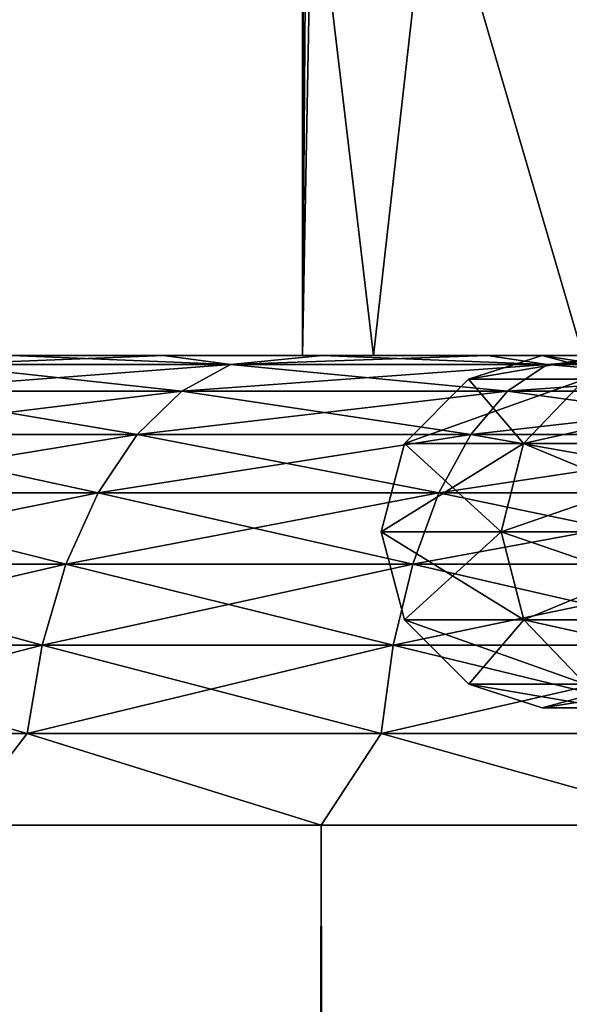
# Model space of a CAD drawing. Extents: x 0 to 500, y -78 to 1006.
# Tile 224 of 256: x 6.75 to 9.09, y 997.64 to 1001.83. Entities that reach past the tile are written whole.
import ezdxf

# ---------------------------------------------------------------- set-up
doc = ezdxf.new("R2010")
doc.units = 0
doc.header["$LTSCALE"] = 65.185185
for name, color, linetype in [('18', 7, 'CONTINUOUS'), ('182', 7, 'CONTINUOUS'), ('183', 7, 'CONTINUOUS'), ('188', 7, 'CONTINUOUS'), ('2', 7, 'CONTINUOUS'), ('204', 7, 'CONTINUOUS'), ('205', 7, 'CONTINUOUS'), ('5', 7, 'CONTINUOUS')]:
    doc.layers.add(name, color=color, linetype=linetype)

msp = doc.modelspace()

# ---------------------------------------------------------------- linework, layer by layer
at = {"layer": '18', "color": 7, "linetype": 'CONTINUOUS'}
for points in [[(7.6432, 1000.362, 11.1854), (6.7135, 1000.4, 10.0167), (6.3944, 1000.362, 10.2557), (7.6432, 1000.362, 11.1854)], [(6.7135, 1000.4, -10.0167), (7.3588, 1000.4, -10.5172), (6.3944, 1000.362, -10.2557), (6.7135, 1000.4, -10.0167)], [(6.3944, 1000.362, -10.2557), (7.3588, 1000.4, -10.5172), (7.6432, 1000.362, -11.1854), (6.3944, 1000.362, -10.2557)], [(7.3588, 1000.4, 10.5172), (6.7135, 1000.4, 10.0167), (7.6432, 1000.362, 11.1854), (7.3588, 1000.4, 10.5172)], [(8.0343, 1000.4, 10.9763), (7.3588, 1000.4, 10.5172), (7.6432, 1000.362, 11.1854), (8.0343, 1000.4, 10.9763)], [(7.3588, 1000.4, -10.5172), (8.0343, 1000.4, -10.9763), (7.6432, 1000.362, -11.1854), (7.3588, 1000.4, -10.5172)], [(8.9915, 1000.362, 11.9638), (8.0343, 1000.4, 10.9763), (7.6432, 1000.362, 11.1854), (8.9915, 1000.362, 11.9638)], [(8.0343, 1000.4, -10.9763), (8.7372, 1000.4, -11.392), (7.6432, 1000.362, -11.1854), (8.0343, 1000.4, -10.9763)], [(7.6432, 1000.362, -11.1854), (8.7372, 1000.4, -11.392), (8.9915, 1000.362, -11.9638), (7.6432, 1000.362, -11.1854)], [(8.7372, 1000.4, 11.392), (8.0343, 1000.4, 10.9763), (8.9915, 1000.362, 11.9638), (8.7372, 1000.4, 11.392)], [(9.4649, 1000.4, 11.7628), (8.7372, 1000.4, 11.392), (8.9915, 1000.362, 11.9638), (9.4649, 1000.4, 11.7628)], [(8.7372, 1000.4, -11.392), (9.4649, 1000.4, -11.7628), (8.9915, 1000.362, -11.9638), (8.7372, 1000.4, -11.392)], [(10.4211, 1000.362, 12.5805), (9.4649, 1000.4, 11.7628), (8.9915, 1000.362, 11.9638), (10.4211, 1000.362, 12.5805)], [(9.4649, 1000.4, -11.7628), (10.2144, 1000.4, -12.0871), (8.9915, 1000.362, -11.9638), (9.4649, 1000.4, -11.7628)], [(8.9915, 1000.362, -11.9638), (10.2144, 1000.4, -12.0871), (10.4211, 1000.362, -12.5805), (8.9915, 1000.362, -11.9638)], [(7.4368, 1000.2485, 11.4993), (6.3944, 1000.362, 10.2557), (6.153, 1000.2485, 10.5435), (7.4368, 1000.2485, 11.4993)], [(6.3944, 1000.362, -10.2557), (7.6432, 1000.362, -11.1854), (6.153, 1000.2485, -10.5435), (6.3944, 1000.362, -10.2557)], [(6.153, 1000.2485, -10.5435), (7.6432, 1000.362, -11.1854), (7.4368, 1000.2485, -11.4993), (6.153, 1000.2485, -10.5435)], [(7.6432, 1000.362, 11.1854), (6.3944, 1000.362, 10.2557), (7.4368, 1000.2485, 11.4993), (7.6432, 1000.362, 11.1854)], [(8.8229, 1000.2485, 12.2996), (7.6432, 1000.362, 11.1854), (7.4368, 1000.2485, 11.4993), (8.8229, 1000.2485, 12.2996)], [(7.6432, 1000.362, -11.1854), (8.9915, 1000.362, -11.9638), (7.4368, 1000.2485, -11.4993), (7.6432, 1000.362, -11.1854)], [(7.4368, 1000.2485, -11.4993), (8.9915, 1000.362, -11.9638), (8.8229, 1000.2485, -12.2996), (7.4368, 1000.2485, -11.4993)], [(8.9915, 1000.362, 11.9638), (7.6432, 1000.362, 11.1854), (8.8229, 1000.2485, 12.2996), (8.9915, 1000.362, 11.9638)], [(10.2926, 1000.2485, 12.9335), (8.9915, 1000.362, 11.9638), (8.8229, 1000.2485, 12.2996), (10.2926, 1000.2485, 12.9335)], [(8.9915, 1000.362, -11.9638), (10.4211, 1000.362, -12.5805), (8.8229, 1000.2485, -12.2996), (8.9915, 1000.362, -11.9638)], [(8.8229, 1000.2485, -12.2996), (10.4211, 1000.362, -12.5805), (10.2926, 1000.2485, -12.9335), (8.8229, 1000.2485, -12.2996)], [(10.4211, 1000.362, 12.5805), (8.9915, 1000.362, 11.9638), (10.2926, 1000.2485, 12.9335), (10.4211, 1000.362, 12.5805)], [(7.2465, 1000.0638, 11.7886), (6.153, 1000.2485, 10.5435), (5.9304, 1000.0638, 10.8088), (7.2465, 1000.0638, 11.7886)], [(6.153, 1000.2485, -10.5435), (7.4368, 1000.2485, -11.4993), (5.9304, 1000.0638, -10.8088), (6.153, 1000.2485, -10.5435)], [(5.9304, 1000.0638, -10.8088), (7.4368, 1000.2485, -11.4993), (7.2465, 1000.0638, -11.7886), (5.9304, 1000.0638, -10.8088)], [(7.4368, 1000.2485, 11.4993), (6.153, 1000.2485, 10.5435), (7.2465, 1000.0638, 11.7886), (7.4368, 1000.2485, 11.4993)], [(8.6675, 1000.0638, 12.609), (7.4368, 1000.2485, 11.4993), (7.2465, 1000.0638, 11.7886), (8.6675, 1000.0638, 12.609)], [(7.4368, 1000.2485, -11.4993), (8.8229, 1000.2485, -12.2996), (7.2465, 1000.0638, -11.7886), (7.4368, 1000.2485, -11.4993)], [(7.2465, 1000.0638, -11.7886), (8.8229, 1000.2485, -12.2996), (8.6675, 1000.0638, -12.609), (7.2465, 1000.0638, -11.7886)], [(8.8229, 1000.2485, 12.2996), (7.4368, 1000.2485, 11.4993), (8.6675, 1000.0638, 12.609), (8.8229, 1000.2485, 12.2996)], [(10.1742, 1000.0638, 13.2589), (8.8229, 1000.2485, 12.2996), (8.6675, 1000.0638, 12.609), (10.1742, 1000.0638, 13.2589)], [(8.8229, 1000.2485, -12.2996), (10.2926, 1000.2485, -12.9335), (8.6675, 1000.0638, -12.609), (8.8229, 1000.2485, -12.2996)], [(8.6675, 1000.0638, -12.609), (10.2926, 1000.2485, -12.9335), (10.1742, 1000.0638, -13.2589), (8.6675, 1000.0638, -12.609)], [(10.2926, 1000.2485, 12.9335), (8.8229, 1000.2485, 12.2996), (10.1742, 1000.0638, 13.2589), (10.2926, 1000.2485, 12.9335)], [(7.0797, 999.815, 12.0422), (5.9304, 1000.0638, 10.8088), (5.7353, 999.815, 11.0413), (7.0797, 999.815, 12.0422)], [(5.9304, 1000.0638, -10.8088), (7.2465, 1000.0638, -11.7886), (5.7353, 999.815, -11.0413), (5.9304, 1000.0638, -10.8088)], [(5.7353, 999.815, -11.0413), (7.2465, 1000.0638, -11.7886), (7.0797, 999.815, -12.0422), (5.7353, 999.815, -11.0413)], [(7.2465, 1000.0638, 11.7886), (5.9304, 1000.0638, 10.8088), (7.0797, 999.815, 12.0422), (7.2465, 1000.0638, 11.7886)], [(8.5313, 999.815, 12.8803), (7.2465, 1000.0638, 11.7886), (7.0797, 999.815, 12.0422), (8.5313, 999.815, 12.8803)], [(7.2465, 1000.0638, -11.7886), (8.6675, 1000.0638, -12.609), (7.0797, 999.815, -12.0422), (7.2465, 1000.0638, -11.7886)], [(7.0797, 999.815, -12.0422), (8.6675, 1000.0638, -12.609), (8.5313, 999.815, -12.8803), (7.0797, 999.815, -12.0422)], [(8.6675, 1000.0638, 12.609), (7.2465, 1000.0638, 11.7886), (8.5313, 999.815, 12.8803), (8.6675, 1000.0638, 12.609)], [(10.0703, 999.815, 13.5441), (8.6675, 1000.0638, 12.609), (8.5313, 999.815, 12.8803), (10.0703, 999.815, 13.5441)], [(8.6675, 1000.0638, -12.609), (10.1742, 1000.0638, -13.2589), (8.5313, 999.815, -12.8803), (8.6675, 1000.0638, -12.609)], [(8.5313, 999.815, -12.8803), (10.1742, 1000.0638, -13.2589), (10.0703, 999.815, -13.5441), (8.5313, 999.815, -12.8803)], [(10.1742, 1000.0638, 13.2589), (8.6675, 1000.0638, 12.609), (10.0703, 999.815, 13.5441), (10.1742, 1000.0638, 13.2589)], [(6.9428, 999.5118, 12.2503), (5.7353, 999.815, 11.0413), (5.5751, 999.5118, 11.2321), (6.9428, 999.5118, 12.2503)], [(5.7353, 999.815, -11.0413), (7.0797, 999.815, -12.0422), (5.5751, 999.5118, -11.2321), (5.7353, 999.815, -11.0413)], [(5.5751, 999.5118, -11.2321), (7.0797, 999.815, -12.0422), (6.9428, 999.5118, -12.2503), (5.5751, 999.5118, -11.2321)], [(7.0797, 999.815, 12.0422), (5.7353, 999.815, 11.0413), (6.9428, 999.5118, 12.2503), (7.0797, 999.815, 12.0422)], [(8.4195, 999.5118, 13.1029), (7.0797, 999.815, 12.0422), (6.9428, 999.5118, 12.2503), (8.4195, 999.5118, 13.1029)], [(7.0797, 999.815, -12.0422), (8.5313, 999.815, -12.8803), (6.9428, 999.5118, -12.2503), (7.0797, 999.815, -12.0422)], [(6.9428, 999.5118, -12.2503), (8.5313, 999.815, -12.8803), (8.4195, 999.5118, -13.1029), (6.9428, 999.5118, -12.2503)], [(8.5313, 999.815, 12.8803), (7.0797, 999.815, 12.0422), (8.4195, 999.5118, 13.1029), (8.5313, 999.815, 12.8803)], [(9.9851, 999.5118, 13.7782), (8.5313, 999.815, 12.8803), (8.4195, 999.5118, 13.1029), (9.9851, 999.5118, 13.7782)], [(8.5313, 999.815, -12.8803), (10.0703, 999.815, -13.5441), (8.4195, 999.5118, -13.1029), (8.5313, 999.815, -12.8803)], [(8.4195, 999.5118, -13.1029), (10.0703, 999.815, -13.5441), (9.9851, 999.5118, -13.7782), (8.4195, 999.5118, -13.1029)], [(10.0703, 999.815, 13.5441), (8.5313, 999.815, 12.8803), (9.9851, 999.5118, 13.7782), (10.0703, 999.815, 13.5441)], [(6.8411, 999.1657, 12.405), (5.5751, 999.5118, 11.2321), (5.4561, 999.1657, 11.3739), (6.8411, 999.1657, 12.405)], [(5.5751, 999.5118, -11.2321), (6.9428, 999.5118, -12.2503), (5.4561, 999.1657, -11.3739), (5.5751, 999.5118, -11.2321)], [(5.4561, 999.1657, -11.3739), (6.9428, 999.5118, -12.2503), (6.8411, 999.1657, -12.405), (5.4561, 999.1657, -11.3739)], [(6.9428, 999.5118, 12.2503), (5.5751, 999.5118, 11.2321), (6.8411, 999.1657, 12.405), (6.9428, 999.5118, 12.2503)], [(8.3364, 999.1657, 13.2683), (6.9428, 999.5118, 12.2503), (6.8411, 999.1657, 12.405), (8.3364, 999.1657, 13.2683)], [(6.9428, 999.5118, -12.2503), (8.4195, 999.5118, -13.1029), (6.8411, 999.1657, -12.405), (6.9428, 999.5118, -12.2503)], [(6.8411, 999.1657, -12.405), (8.4195, 999.5118, -13.1029), (8.3364, 999.1657, -13.2683), (6.8411, 999.1657, -12.405)], [(8.4195, 999.5118, 13.1029), (6.9428, 999.5118, 12.2503), (8.3364, 999.1657, 13.2683), (8.4195, 999.5118, 13.1029)], [(9.9218, 999.1657, 13.9522), (8.4195, 999.5118, 13.1029), (8.3364, 999.1657, 13.2683), (9.9218, 999.1657, 13.9522)], [(8.4195, 999.5118, -13.1029), (9.9851, 999.5118, -13.7782), (8.3364, 999.1657, -13.2683), (8.4195, 999.5118, -13.1029)], [(8.3364, 999.1657, -13.2683), (9.9851, 999.5118, -13.7782), (9.9218, 999.1657, -13.9522), (8.3364, 999.1657, -13.2683)], [(9.9851, 999.5118, 13.7782), (8.4195, 999.5118, 13.1029), (9.9218, 999.1657, 13.9522), (9.9851, 999.5118, 13.7782)], [(6.7785, 998.7902, 12.5002), (5.4561, 999.1657, 11.3739), (5.3829, 998.7902, 11.4612), (6.7785, 998.7902, 12.5002)], [(5.4561, 999.1657, -11.3739), (6.8411, 999.1657, -12.405), (5.3829, 998.7902, -11.4612), (5.4561, 999.1657, -11.3739)], [(5.3829, 998.7902, -11.4612), (6.8411, 999.1657, -12.405), (6.7785, 998.7902, -12.5002), (5.3829, 998.7902, -11.4612)], [(6.8411, 999.1657, 12.405), (5.4561, 999.1657, 11.3739), (6.7785, 998.7902, 12.5002), (6.8411, 999.1657, 12.405)], [(8.2853, 998.7902, 13.3701), (6.8411, 999.1657, 12.405), (6.7785, 998.7902, 12.5002), (8.2853, 998.7902, 13.3701)], [(6.8411, 999.1657, -12.405), (8.3364, 999.1657, -13.2683), (6.7785, 998.7902, -12.5002), (6.8411, 999.1657, -12.405)], [(6.7785, 998.7902, -12.5002), (8.3364, 999.1657, -13.2683), (8.2853, 998.7902, -13.3701), (6.7785, 998.7902, -12.5002)], [(8.3364, 999.1657, 13.2683), (6.8411, 999.1657, 12.405), (8.2853, 998.7902, 13.3701), (8.3364, 999.1657, 13.2683)], [(9.8828, 998.7902, 14.0593), (8.3364, 999.1657, 13.2683), (8.2853, 998.7902, 13.3701), (9.8828, 998.7902, 14.0593)], [(8.3364, 999.1657, -13.2683), (9.9218, 999.1657, -13.9522), (8.2853, 998.7902, -13.3701), (8.3364, 999.1657, -13.2683)], [(8.2853, 998.7902, -13.3701), (9.9218, 999.1657, -13.9522), (9.8828, 998.7902, -14.0593), (8.2853, 998.7902, -13.3701)], [(9.9218, 999.1657, 13.9522), (8.3364, 999.1657, 13.2683), (9.8828, 998.7902, 14.0593), (9.9218, 999.1657, 13.9522)], [(6.479, 998.4, -12.3448), (5.3829, 998.7902, -11.4612), (6.7785, 998.7902, -12.5002), (6.479, 998.4, -12.3448)], [(6.479, 998.4, 12.3448), (6.7785, 998.7902, 12.5002), (5.3829, 998.7902, 11.4612), (6.479, 998.4, 12.3448)], [(8.0292, 998.4, -13.2818), (6.479, 998.4, -12.3448), (6.7785, 998.7902, -12.5002), (8.0292, 998.4, -13.2818)], [(6.479, 998.4, 12.3448), (8.0292, 998.4, 13.2818), (6.7785, 998.7902, 12.5002), (6.479, 998.4, 12.3448)], [(8.0292, 998.4, -13.2818), (6.7785, 998.7902, -12.5002), (8.2853, 998.7902, -13.3701), (8.0292, 998.4, -13.2818)], [(8.0292, 998.4, 13.2818), (8.2853, 998.7902, 13.3701), (6.7785, 998.7902, 12.5002), (8.0292, 998.4, 13.2818)], [(9.6809, 998.4, -14.0252), (8.0292, 998.4, -13.2818), (8.2853, 998.7902, -13.3701), (9.6809, 998.4, -14.0252)], [(8.0292, 998.4, 13.2818), (9.6809, 998.4, 14.0252), (8.2853, 998.7902, 13.3701), (8.0292, 998.4, 13.2818)], [(9.6809, 998.4, -14.0252), (8.2853, 998.7902, -13.3701), (9.8828, 998.7902, -14.0593), (9.6809, 998.4, -14.0252)], [(9.6809, 998.4, 14.0252), (9.8828, 998.7902, 14.0593), (8.2853, 998.7902, 13.3701), (9.6809, 998.4, 14.0252)]]:
    msp.add_3dface(points, dxfattribs=at)
at = {"layer": '182', "color": 7, "linetype": 'CONTINUOUS'}
for points in [[(9.72, 1000.4), (10.0187, 1000.4, 2.4602), (7.95, 1000.4), (9.72, 1000.4)], [(8.2521, 1000.4, -2.6814), (9.72, 1000.4), (7.95, 1000.4), (8.2521, 1000.4, -2.6814)], [(7.95, 1000.4), (10.0187, 1000.4, 2.4602), (8.2521, 1000.4, 2.6814), (7.95, 1000.4)], [(9.72, 1000.4), (8.2521, 1000.4, -2.6814), (10.0187, 1000.4, -2.4602), (9.72, 1000.4)], [(10.0187, 1000.4, 2.4602), (10.8975, 1000.4, 4.7774), (8.2521, 1000.4, 2.6814), (10.0187, 1000.4, 2.4602)], [(8.2521, 1000.4, 2.6814), (10.8975, 1000.4, 4.7774), (9.1433, 1000.4, 5.2283), (8.2521, 1000.4, 2.6814)], [(8.2521, 1000.4, -2.6814), (9.1433, 1000.4, -5.2283), (10.8975, 1000.4, -4.7774), (8.2521, 1000.4, -2.6814)], [(10.0187, 1000.4, -2.4602), (8.2521, 1000.4, -2.6814), (10.8975, 1000.4, -4.7774), (10.0187, 1000.4, -2.4602)]]:
    msp.add_3dface(points, dxfattribs=at)
at = {"layer": '183', "color": 7, "linetype": 'CONTINUOUS'}
for points in [[(7.95, 1005.9), (7.95, 1000.4), (7.9916, 1002.6, 1.0009), (7.95, 1005.9)], [(7.95, 1000.4), (8.2521, 1000.4, 2.6814), (7.9916, 1002.6, 1.0009), (7.95, 1000.4)], [(7.9916, 1002.6, 1.0009), (8.2521, 1000.4, 2.6814), (8.5003, 1002.6, 3.5999), (7.9916, 1002.6, 1.0009)], [(8.2521, 1000.4, 2.6814), (9.1433, 1000.4, 5.2283), (8.5003, 1002.6, 3.5999), (8.2521, 1000.4, 2.6814)], [(8.5003, 1002.6, 3.5999), (9.1433, 1000.4, 5.2283), (9.5644, 1002.6, 6.025), (8.5003, 1002.6, 3.5999)]]:
    msp.add_3dface(points, dxfattribs=at)
at = {"layer": '188', "color": 7, "linetype": 'CONTINUOUS'}
for points in [[(7.95, 1000.4), (7.95, 1005.9), (7.9604, 1005.9, -0.5009), (7.95, 1000.4)], [(7.9916, 1002.6, -1.0009), (7.95, 1000.4), (7.9916, 1005.9, -1.0009), (7.9916, 1002.6, -1.0009)], [(7.9916, 1005.9, -1.0009), (7.95, 1000.4), (7.9604, 1005.9, -0.5009), (7.9916, 1005.9, -1.0009)], [(8.2521, 1000.4, -2.6814), (7.95, 1000.4), (7.9916, 1002.6, -1.0009), (8.2521, 1000.4, -2.6814)], [(8.5003, 1002.6, -3.5999), (8.2521, 1000.4, -2.6814), (7.9916, 1002.6, -1.0009), (8.5003, 1002.6, -3.5999)], [(9.1433, 1000.4, -5.2283), (8.2521, 1000.4, -2.6814), (8.5003, 1002.6, -3.5999), (9.1433, 1000.4, -5.2283)], [(9.5644, 1002.6, -6.025), (9.1433, 1000.4, -5.2283), (8.5003, 1002.6, -3.5999), (9.5644, 1002.6, -6.025)]]:
    msp.add_3dface(points, dxfattribs=at)
at = {"layer": '2', "color": 7, "linetype": 'CONTINUOUS'}
for points in [[(6.7135, 1000.4, 10.0167), (7.3588, 1000.4, 10.5172), (6.7135, 1000.4, -10.0167), (6.7135, 1000.4, 10.0167)], [(6.7135, 1000.4, -10.0167), (7.3588, 1000.4, 10.5172), (7.3588, 1000.4, -10.5172), (6.7135, 1000.4, -10.0167)], [(7.3588, 1000.4, 10.5172), (8.0343, 1000.4, 10.9763), (7.3588, 1000.4, -10.5172), (7.3588, 1000.4, 10.5172)], [(7.3588, 1000.4, -10.5172), (8.0343, 1000.4, 10.9763), (8.0343, 1000.4, -10.9763), (7.3588, 1000.4, -10.5172)], [(8.0343, 1000.4, 10.9763), (8.7372, 1000.4, 11.392), (8.0343, 1000.4, -10.9763), (8.0343, 1000.4, 10.9763)], [(8.0343, 1000.4, -10.9763), (8.7372, 1000.4, 11.392), (8.7372, 1000.4, -11.392), (8.0343, 1000.4, -10.9763)], [(8.7372, 1000.4, 11.392), (9.4649, 1000.4, 11.7628), (8.7372, 1000.4, -11.392), (8.7372, 1000.4, 11.392)], [(8.7372, 1000.4, -11.392), (9.4649, 1000.4, 11.7628), (9.4649, 1000.4, -11.7628), (8.7372, 1000.4, -11.392)]]:
    msp.add_3dface(points, dxfattribs=at)
at = {"layer": '204', "color": 7, "linetype": 'CONTINUOUS'}
for points in [[(9.1532, 1000.2995, -3.5243), (8.6575, 1000.2995, -1.1921), (9.2465, 1000.4, -2.4544), (9.1532, 1000.2995, -3.5243)], [(8.6575, 1000.2995, -1.1921), (8.6575, 1000.2995, 1.1921), (8.97, 1000.4), (8.6575, 1000.2995, -1.1921)], [(9.2465, 1000.4, -2.4544), (8.6575, 1000.2995, -1.1921), (8.97, 1000.4), (9.2465, 1000.4, -2.4544)], [(8.6575, 1000.2995, 1.1921), (9.1532, 1000.2995, 3.5243), (9.2465, 1000.4, 2.4544), (8.6575, 1000.2995, 1.1921)], [(8.97, 1000.4), (8.6575, 1000.2995, 1.1921), (9.2465, 1000.4, 2.4544), (8.97, 1000.4)], [(8.8919, 1000.0247, -3.6092), (8.3843, 1000.0247, -1.2209), (9.1532, 1000.2995, -3.5243), (8.8919, 1000.0247, -3.6092)], [(8.3843, 1000.0247, -1.2209), (8.3843, 1000.0247, 1.2209), (8.6575, 1000.2995, -1.1921), (8.3843, 1000.0247, -1.2209)], [(9.1532, 1000.2995, -3.5243), (8.3843, 1000.0247, -1.2209), (8.6575, 1000.2995, -1.1921), (9.1532, 1000.2995, -3.5243)], [(8.3843, 1000.0247, 1.2209), (8.8919, 1000.0247, 3.6092), (8.6575, 1000.2995, 1.1921), (8.3843, 1000.0247, 1.2209)], [(8.6575, 1000.2995, -1.1921), (8.3843, 1000.0247, 1.2209), (8.6575, 1000.2995, 1.1921), (8.6575, 1000.2995, -1.1921)], [(8.6575, 1000.2995, 1.1921), (8.8919, 1000.0247, 3.6092), (9.1532, 1000.2995, 3.5243), (8.6575, 1000.2995, 1.1921)], [(9.8851, 1000.0247, -5.8399), (8.8919, 1000.0247, -3.6092), (10.123, 1000.2995, -5.7025), (9.8851, 1000.0247, -5.8399)], [(10.123, 1000.2995, -5.7025), (8.8919, 1000.0247, -3.6092), (9.1532, 1000.2995, -3.5243), (10.123, 1000.2995, -5.7025)], [(8.8919, 1000.0247, 3.6092), (9.8851, 1000.0247, 5.8399), (9.1532, 1000.2995, 3.5243), (8.8919, 1000.0247, 3.6092)], [(8.7966, 999.6492, -3.6402), (8.2845, 999.6492, -1.2313), (8.8919, 1000.0247, -3.6092), (8.7966, 999.6492, -3.6402)], [(8.2845, 999.6492, -1.2313), (8.2845, 999.6492, 1.2313), (8.3843, 1000.0247, -1.2209), (8.2845, 999.6492, -1.2313)], [(8.8919, 1000.0247, -3.6092), (8.2845, 999.6492, -1.2313), (8.3843, 1000.0247, -1.2209), (8.8919, 1000.0247, -3.6092)], [(8.2845, 999.6492, 1.2313), (8.7966, 999.6492, 3.6402), (8.3843, 1000.0247, 1.2209), (8.2845, 999.6492, 1.2313)], [(8.3843, 1000.0247, -1.2209), (8.2845, 999.6492, 1.2313), (8.3843, 1000.0247, 1.2209), (8.3843, 1000.0247, -1.2209)], [(8.3843, 1000.0247, 1.2209), (8.7966, 999.6492, 3.6402), (8.8919, 1000.0247, 3.6092), (8.3843, 1000.0247, 1.2209)], [(9.7982, 999.6492, -5.89), (8.7966, 999.6492, -3.6402), (9.8851, 1000.0247, -5.8399), (9.7982, 999.6492, -5.89)], [(9.8851, 1000.0247, -5.8399), (8.7966, 999.6492, -3.6402), (8.8919, 1000.0247, -3.6092), (9.8851, 1000.0247, -5.8399)], [(8.7966, 999.6492, 3.6402), (9.7982, 999.6492, 5.89), (8.8919, 1000.0247, 3.6092), (8.7966, 999.6492, 3.6402)], [(8.8919, 1000.0247, 3.6092), (9.7982, 999.6492, 5.89), (9.8851, 1000.0247, 5.8399), (8.8919, 1000.0247, 3.6092)], [(8.385, 999.274, -1.2208), (8.385, 999.274, 1.2208), (8.2845, 999.6492, -1.2313), (8.385, 999.274, -1.2208)], [(8.7966, 999.6492, -3.6402), (8.385, 999.274, -1.2208), (8.2845, 999.6492, -1.2313), (8.7966, 999.6492, -3.6402)], [(8.385, 999.274, 1.2208), (8.8927, 999.274, 3.609), (8.2845, 999.6492, 1.2313), (8.385, 999.274, 1.2208)], [(8.2845, 999.6492, -1.2313), (8.385, 999.274, 1.2208), (8.2845, 999.6492, 1.2313), (8.2845, 999.6492, -1.2313)], [(8.2845, 999.6492, 1.2313), (8.8927, 999.274, 3.609), (8.7966, 999.6492, 3.6402), (8.2845, 999.6492, 1.2313)], [(8.8927, 999.274, -3.609), (8.385, 999.274, -1.2208), (8.7966, 999.6492, -3.6402), (8.8927, 999.274, -3.609)], [(9.7982, 999.6492, -5.89), (8.8927, 999.274, -3.609), (8.7966, 999.6492, -3.6402), (9.7982, 999.6492, -5.89)], [(8.8927, 999.274, 3.609), (9.8858, 999.274, 5.8395), (8.7966, 999.6492, 3.6402), (8.8927, 999.274, 3.609)], [(8.7966, 999.6492, 3.6402), (9.8858, 999.274, 5.8395), (9.7982, 999.6492, 5.89), (8.7966, 999.6492, 3.6402)], [(9.8858, 999.274, -5.8395), (8.8927, 999.274, -3.609), (9.7982, 999.6492, -5.89), (9.8858, 999.274, -5.8395)], [(8.6588, 998.9997, -1.192), (8.6588, 998.9997, 1.192), (8.385, 999.274, -1.2208), (8.6588, 998.9997, -1.192)], [(8.8927, 999.274, -3.609), (8.6588, 998.9997, -1.192), (8.385, 999.274, -1.2208), (8.8927, 999.274, -3.609)], [(8.6588, 998.9997, 1.192), (9.1545, 998.9997, 3.5239), (8.385, 999.274, 1.2208), (8.6588, 998.9997, 1.192)], [(8.385, 999.274, -1.2208), (8.6588, 998.9997, 1.192), (8.385, 999.274, 1.2208), (8.385, 999.274, -1.2208)], [(8.385, 999.274, 1.2208), (9.1545, 998.9997, 3.5239), (8.8927, 999.274, 3.609), (8.385, 999.274, 1.2208)], [(9.1545, 998.9997, -3.5239), (8.6588, 998.9997, -1.192), (8.8927, 999.274, -3.609), (9.1545, 998.9997, -3.5239)], [(9.8858, 999.274, -5.8395), (9.1545, 998.9997, -3.5239), (8.8927, 999.274, -3.609), (9.8858, 999.274, -5.8395)], [(9.1545, 998.9997, 3.5239), (10.1242, 998.9997, 5.7018), (8.8927, 999.274, 3.609), (9.1545, 998.9997, 3.5239)], [(8.8927, 999.274, 3.609), (10.1242, 998.9997, 5.7018), (9.8858, 999.274, 5.8395), (8.8927, 999.274, 3.609)], [(8.6588, 998.9997, -1.192), (9.1545, 998.9997, -3.5239), (9.2465, 998.9, -2.4544), (8.6588, 998.9997, -1.192)], [(8.6588, 998.9997, 1.192), (8.6588, 998.9997, -1.192), (8.97, 998.9), (8.6588, 998.9997, 1.192)], [(8.97, 998.9), (8.6588, 998.9997, -1.192), (9.2465, 998.9, -2.4544), (8.97, 998.9)], [(9.1545, 998.9997, 3.5239), (8.6588, 998.9997, 1.192), (9.2465, 998.9, 2.4544), (9.1545, 998.9997, 3.5239)], [(9.2465, 998.9, 2.4544), (8.6588, 998.9997, 1.192), (8.97, 998.9), (9.2465, 998.9, 2.4544)]]:
    msp.add_3dface(points, dxfattribs=at)
at = {"layer": '205', "color": 7, "linetype": 'CONTINUOUS'}
for points in [[(9.2465, 1000.4, -2.4544), (8.97, 1000.4), (9.6108, 1000.3003, -2.3713), (9.2465, 1000.4, -2.4544)], [(8.97, 1000.4), (9.2465, 1000.4, 2.4544), (9.3436, 1000.3003), (8.97, 1000.4)], [(9.6108, 1000.3003, -2.3713), (8.97, 1000.4), (9.3436, 1000.3003), (9.6108, 1000.3003, -2.3713)], [(9.2465, 998.9, 2.4544), (8.97, 998.9), (9.6121, 999.0005, 2.371), (9.2465, 998.9, 2.4544)], [(8.97, 998.9), (9.2465, 998.9, -2.4544), (9.345, 999.0005), (8.97, 998.9)], [(8.97, 998.9), (9.345, 999.0005), (9.6121, 999.0005, 2.371), (8.97, 998.9)]]:
    msp.add_3dface(points, dxfattribs=at)
at = {"layer": '5', "color": 7, "linetype": 'CONTINUOUS'}
for points in [[(6.479, 998.4, -12.3448), (8.0292, 998.4, -13.2818), (6.479, 2, -12.3448), (6.479, 998.4, -12.3448)], [(6.479, 2, -12.3448), (8.0292, 998.4, -13.2818), (8.0292, 2, -13.2818), (6.479, 2, -12.3448)], [(8.0292, 998.4, 13.2818), (6.479, 998.4, 12.3448), (8.0292, 2, 13.2818), (8.0292, 998.4, 13.2818)], [(8.0292, 2, 13.2818), (6.479, 998.4, 12.3448), (6.479, 2, 12.3448), (8.0292, 2, 13.2818)], [(8.0292, 998.4, -13.2818), (9.6809, 998.4, -14.0252), (8.0292, 2, -13.2818), (8.0292, 998.4, -13.2818)], [(8.0292, 2, -13.2818), (9.6809, 998.4, -14.0252), (9.6809, 2, -14.0252), (8.0292, 2, -13.2818)], [(9.6809, 998.4, 14.0252), (8.0292, 998.4, 13.2818), (9.6809, 2, 14.0252), (9.6809, 998.4, 14.0252)], [(9.6809, 2, 14.0252), (8.0292, 998.4, 13.2818), (8.0292, 2, 13.2818), (9.6809, 2, 14.0252)]]:
    msp.add_3dface(points, dxfattribs=at)

doc.saveas('drawing.dxf')
